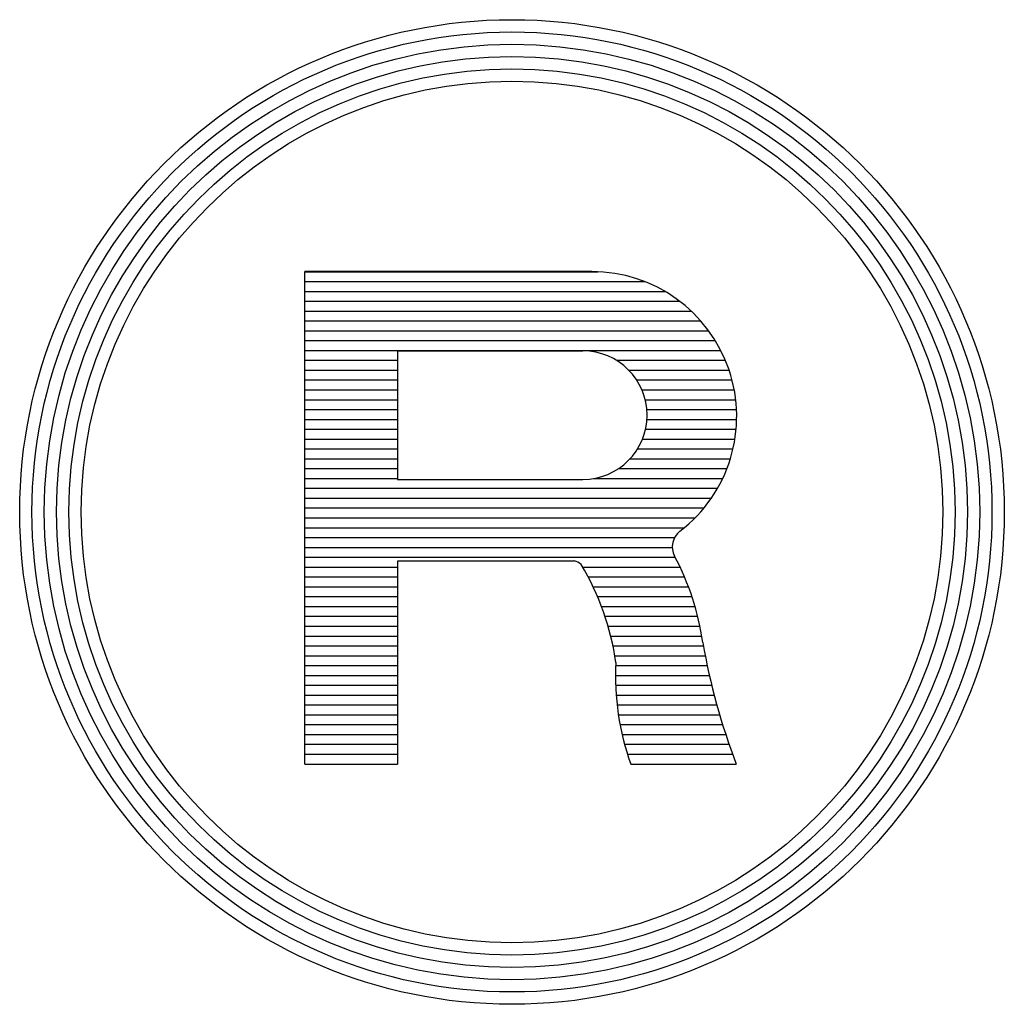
# Model space of a CAD drawing. Header units: millimetres. Extents: x 0 to 1071, y 0 to 742.
# Tile 77 of 130: x 122.42 to 126.34, y 652.33 to 656.25. Entities that reach past the tile are written whole.
import ezdxf

# ---------------------------------------------------------------- set-up
doc = ezdxf.new("R2010")
doc.units = ezdxf.units.MM
doc.header["$LTSCALE"] = 0.454724
doc.layers.add('NoLayerName_001', color=7, linetype='Continuous')

# ---------------------------------------------------------------- blocks, each defined once
blk = doc.blocks.new('*X88')
at = {"color": 7, "linetype": 'Continuous', "lineweight": 25}
for p, q in [((0, 0.7686), (0.467, 0.7686)), ((0, 0.7529), (0.5415, 0.7529)), ((0, 0.7373), (0.5739, 0.7373)), ((0, 0.7216), (0.5973, 0.7216)), ((0, 0.7059), (0.6157, 0.7059)), ((0, 0.6902), (0.6308, 0.6902)), ((0, 0.6745), (0.6434, 0.6745)), ((0, 0.6588), (0.654, 0.6588)), ((0, 0.6431), (0.6628, 0.6431)), ((0, 0.6275), (0.1474, 0.6275)), ((0.4963, 0.6275), (0.67, 0.6275)), ((0, 0.6118), (0.1474, 0.6118)), ((0.516, 0.6118), (0.676, 0.6118)), ((0, 0.5961), (0.1474, 0.5961)), ((0.5286, 0.5961), (0.6806, 0.5961)), ((0, 0.5804), (0.1474, 0.5804)), ((0.537, 0.5804), (0.6841, 0.5804)), ((0, 0.5647), (0.1474, 0.5647)), ((0.5422, 0.5647), (0.6865, 0.5647)), ((0, 0.549), (0.1474, 0.549)), ((0.5448, 0.549), (0.6877, 0.549)), ((0, 0.5333), (0.1474, 0.5333)), ((0.545, 0.5333), (0.6879, 0.5333)), ((0, 0.5176), (0.1474, 0.5176)), ((0.5427, 0.5176), (0.6871, 0.5176)), ((0, 0.502), (0.1474, 0.502)), ((0.5378, 0.502), (0.6851, 0.502)), ((0, 0.4863), (0.1474, 0.4863)), ((0.5299, 0.4863), (0.6821, 0.4863)), ((0, 0.4706), (0.1474, 0.4706)), ((0.5179, 0.4706), (0.6778, 0.4706)), ((0, 0.4549), (0.1474, 0.4549)), ((0.4995, 0.4549), (0.6724, 0.4549)), ((0, 0.4392), (0.1474, 0.4392)), ((0.46, 0.4392), (0.6656, 0.4392)), ((0, 0.4235), (0.6574, 0.4235)), ((0, 0.4078), (0.6476, 0.4078)), ((0, 0.3922), (0.6358, 0.3922)), ((0, 0.3765), (0.6217, 0.3765)), ((0, 0.3608), (0.6046, 0.3608)), ((0, 0.3451), (0.589, 0.3451)), ((0, 0.3294), (0.5853, 0.3294)), ((0, 0.3137), (0.59, 0.3137)), ((0, 0.298), (0.1474, 0.298)), ((0.4426, 0.298), (0.5979, 0.298)), ((0, 0.2824), (0.1474, 0.2824)), ((0.4513, 0.2824), (0.6049, 0.2824)), ((0, 0.2667), (0.1474, 0.2667)), ((0.4592, 0.2667), (0.6112, 0.2667)), ((0, 0.251), (0.1474, 0.251)), ((0.4663, 0.251), (0.6168, 0.251)), ((0, 0.2353), (0.1474, 0.2353)), ((0.4726, 0.2353), (0.6217, 0.2353)), ((0, 0.2196), (0.1474, 0.2196)), ((0.4782, 0.2196), (0.6259, 0.2196)), ((0, 0.2039), (0.1474, 0.2039)), ((0.4831, 0.2039), (0.6294, 0.2039)), ((0, 0.1882), (0.1474, 0.1882)), ((0.4873, 0.1882), (0.6324, 0.1882)), ((0, 0.1725), (0.1474, 0.1725)), ((0.4909, 0.1725), (0.6349, 0.1725)), ((0, 0.1569), (0.1474, 0.1569)), ((0.4939, 0.1569), (0.6379, 0.1569)), ((0, 0.1412), (0.1474, 0.1412)), ((0.4953, 0.1412), (0.6411, 0.1412)), ((0, 0.1255), (0.1474, 0.1255)), ((0.495, 0.1255), (0.6445, 0.1255)), ((0, 0.1098), (0.1474, 0.1098)), ((0.4952, 0.1098), (0.6482, 0.1098)), ((0, 0.0941), (0.1474, 0.0941)), ((0.4961, 0.0941), (0.6521, 0.0941)), ((0, 0.0784), (0.1474, 0.0784)), ((0.4975, 0.0784), (0.6564, 0.0784)), ((0, 0.0627), (0.1474, 0.0627)), ((0.4995, 0.0627), (0.6608, 0.0627)), ((0, 0.0471), (0.1474, 0.0471)), ((0.5022, 0.0471), (0.6656, 0.0471)), ((0, 0.0314), (0.1474, 0.0314)), ((0.5055, 0.0314), (0.6706, 0.0314)), ((0, 0.0157), (0.1474, 0.0157)), ((0.5094, 0.0157), (0.6759, 0.0157)), ((0, 0), (0.1474, 0)), ((0.5139, 0), (0.6814, 0))]:
    blk.add_line(p, q, dxfattribs=at)
blk = doc.blocks.new('JZB_0005')
at = {"layer": 'NoLayerName_001', "color": 7, "linetype": 'Continuous', "lineweight": 25}
for p, q in [((18.0759, 9.5987), (17.6185, 9.5987)), ((17.6185, 8.8142), (17.6185, 9.5987)), ((17.7659, 9.4724), (18.0613, 9.4724)), ((17.7659, 9.4724), (17.7659, 9.2676)), ((17.7659, 9.2676), (18.0613, 9.2676)), ((18.0474, 9.1375), (17.7659, 9.1375)), ((17.7659, 9.1375), (17.7659, 8.8142)), ((17.6185, 8.8142), (17.7659, 8.8142)), ((18.1376, 8.8142), (18.3058, 8.8142))]:
    blk.add_line(p, q, dxfattribs=at)
for radius in [0.7843, 0.7647, 0.7451, 0.7255, 0.7059, 0.6863]:
    blk.add_circle((17.9485, 9.2157), radius, dxfattribs=at)
for centre, radius, start, end in [((18.0759, 9.3681), 0.2306, 307.4394, 90), ((18.0613, 9.37), 0.1024, 270, 90), ((18.2351, 9.1602), 0.0313, 127.4394, 208.0921), ((17.8395, 8.949), 0.4172, 8.0716, 28.0921), ((18.0441, 9.117), 0.0209, 45.3481, 80.8999), ((17.701, 8.9173), 0.4172, 8.0716, 30.9444), ((19.28, 9.1866), 1.043, 189.8807, 200.9185), ((18.5307, 8.9541), 0.4172, 177.0091, 199.5922)]:
    blk.add_arc(centre, radius, start, end, dxfattribs=at)
blk.add_blockref('*X88', (17.6185, 8.8299))

msp = doc.modelspace()

# ---------------------------------------------------------------- block references
at = {"layer": 'NoLayerName_001', "xscale": 2.5, "yscale": 2.5, "zscale": 2.5}
msp.add_blockref('JZB_0005', (79.506898, 631.25), dxfattribs=at)

doc.saveas('drawing.dxf')
